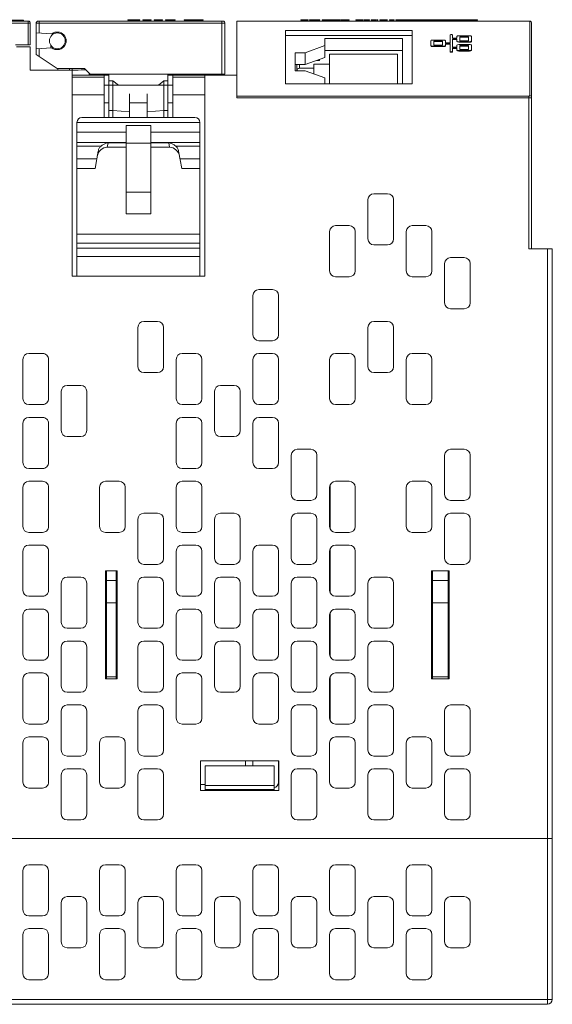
# Model space of a CAD drawing. Extents: x 0 to 866, y -1 to 607.
# Tile 34 of 39: x 377 to 431, y 417 to 517. Entities that reach past the tile are written whole.
import ezdxf

# ---------------------------------------------------------------- set-up
doc = ezdxf.new("R2010")
doc.units = 0
doc.header["$LTSCALE"] = 23.1
doc.header["$MEASUREMENT"] = 0
doc.layers.get('0').update_dxf_attribs({"linetype": 'CONTINUOUS'})

msp = doc.modelspace()

# ---------------------------------------------------------------- linework, layer by layer
at = {"lineweight": 5}
for p, q in [((378.052, 516.972), (348.452, 516.972)), ((377.552, 517.072), (348.952, 517.072)), ((377.552, 517.072), (377.552, 516.972)), ((378.052, 516.972), (378.052, 514.572)), ((379.052, 516.972), (397.852, 516.972)), ((379.152, 515.763), (379.152, 516.972)), ((388.186, 517.122), (389.392, 517.122)), ((388.186, 517.072), (389.392, 517.072)), ((388.187, 517.122), (388.187, 517.072)), ((389.392, 517.072), (389.392, 517.122)), ((389.706, 517.072), (389.706, 517.122)), ((389.706, 517.122), (390.563, 517.122)), ((389.706, 517.072), (390.563, 517.072)), ((389.888, 517.072), (389.888, 517.122)), ((390.041, 517.072), (390.041, 517.122)), ((390.563, 517.072), (390.563, 517.122)), ((390.855, 517.072), (390.855, 517.122)), ((390.855, 517.122), (391.707, 517.122)), ((390.855, 517.072), (391.707, 517.072)), ((391.707, 517.072), (391.707, 517.122)), ((392.022, 517.072), (392.022, 517.122)), ((392.022, 517.122), (392.993, 517.122)), ((392.022, 517.072), (392.993, 517.072)), ((392.19, 517.072), (392.19, 517.122)), ((392.791, 517.072), (392.791, 517.122)), ((392.993, 517.072), (392.993, 517.122)), ((393.891, 517.122), (393.891, 517.072)), ((393.891, 517.122), (395.826, 517.122)), ((393.891, 517.072), (395.826, 517.072)), ((393.977, 517.072), (393.977, 517.122)), ((395.739, 517.072), (395.739, 517.122)), ((395.826, 517.072), (395.826, 517.122)), ((397.752, 516.972), (397.752, 511.572)), ((399.252, 509.162), (399.252, 516.973)), ((399.252, 516.973), (429.052, 516.973)), ((405.775, 517.072), (405.775, 517.122)), ((405.775, 517.122), (406.523, 517.122)), ((405.775, 517.072), (406.523, 517.072)), ((405.933, 517.072), (405.933, 517.122)), ((406.067, 517.072), (406.067, 517.122)), ((406.523, 517.072), (406.523, 517.122)), ((406.658, 517.122), (406.658, 517.072)), ((406.658, 517.122), (407.711, 517.122)), ((406.658, 517.072), (407.711, 517.072)), ((407.711, 517.072), (407.711, 517.122)), ((407.934, 517.072), (407.934, 517.122)), ((407.934, 517.122), (409.791, 517.122)), ((407.934, 517.072), (409.791, 517.072)), ((408.093, 517.072), (408.093, 517.122)), ((408.273, 517.072), (408.273, 517.122)), ((408.649, 517.072), (408.649, 517.122)), ((408.854, 517.072), (408.854, 517.122)), ((409.233, 517.072), (409.233, 517.122)), ((409.392, 517.072), (409.392, 517.122)), ((409.791, 517.072), (409.791, 517.122)), ((409.873, 517.072), (409.873, 517.122)), ((409.873, 517.122), (410.691, 517.122)), ((409.873, 517.072), (410.691, 517.072)), ((409.917, 517.072), (409.917, 517.122)), ((410.639, 517.072), (410.639, 517.122)), ((410.691, 517.072), (410.691, 517.122)), ((411.363, 517.072), (411.363, 517.122)), ((411.363, 517.122), (412.107, 517.122)), ((411.363, 517.072), (412.107, 517.072)), ((412.107, 517.072), (412.107, 517.122)), ((412.227, 517.072), (412.227, 517.122)), ((412.227, 517.122), (412.754, 517.122)), ((412.227, 517.072), (412.754, 517.072)), ((412.328, 517.072), (412.328, 517.122)), ((412.588, 517.072), (412.588, 517.122)), ((412.754, 517.072), (412.754, 517.122)), ((412.916, 517.072), (412.916, 517.122)), ((412.916, 517.122), (413.396, 517.122)), ((412.916, 517.072), (413.396, 517.072)), ((413.066, 517.072), (413.066, 517.122)), ((413.467, 517.072), (413.467, 517.122)), ((413.467, 517.122), (413.617, 517.122)), ((413.467, 517.072), (413.617, 517.072)), ((413.617, 517.072), (413.617, 517.122)), ((413.816, 517.122), (413.816, 517.072)), ((413.816, 517.122), (414.571, 517.122)), ((413.816, 517.072), (414.571, 517.072)), ((414.265, 517.072), (414.265, 517.122)), ((414.571, 517.072), (414.571, 517.122)), ((414.587, 517.072), (414.587, 517.122)), ((414.789, 517.072), (414.789, 517.122)), ((414.789, 517.122), (415.262, 517.122)), ((414.789, 517.072), (415.262, 517.072)), ((414.94, 517.072), (414.94, 517.122)), ((415.262, 517.072), (415.262, 517.122)), ((415.442, 517.072), (415.442, 517.122)), ((415.442, 517.122), (416.804, 517.122)), ((415.442, 517.072), (416.804, 517.072)), ((415.589, 517.072), (415.589, 517.122)), ((415.833, 517.122), (415.833, 517.072)), ((416.366, 517.072), (416.366, 517.122)), ((416.735, 517.072), (416.735, 517.122)), ((416.805, 517.122), (423.726, 517.122)), ((416.805, 517.072), (416.805, 517.122)), ((416.805, 517.072), (423.726, 517.072)), ((416.966, 517.072), (416.966, 517.122)), ((417.073, 517.072), (417.073, 517.122)), ((417.528, 517.072), (417.528, 517.122)), ((417.635, 517.072), (417.635, 517.122)), ((417.802, 517.072), (417.802, 517.122)), ((418.151, 517.072), (418.151, 517.122)), ((418.31, 517.072), (418.31, 517.122)), ((418.709, 517.072), (418.709, 517.122)), ((418.745, 517.072), (418.745, 517.122)), ((418.835, 517.072), (418.835, 517.122)), ((419.567, 517.072), (419.567, 517.122)), ((420.238, 517.072), (420.238, 517.122)), ((421.316, 517.072), (421.316, 517.122)), ((421.722, 517.072), (421.722, 517.122)), ((421.896, 517.072), (421.896, 517.122)), ((422.282, 517.072), (422.282, 517.122)), ((422.918, 517.072), (422.918, 517.122)), ((423.058, 517.072), (423.058, 517.122)), ((423.435, 517.072), (423.435, 517.122)), ((423.621, 517.072), (423.621, 517.122)), ((423.639, 517.072), (423.639, 517.122)), ((423.726, 517.072), (423.726, 517.122)), ((429.052, 516.973), (429.052, 509.388)), ((348.252, 516.772), (378.252, 516.772)), ((378.252, 514.572), (378.252, 516.772)), ((378.852, 516.772), (378.852, 513.572)), ((378.852, 516.772), (398.052, 516.772)), ((378.852, 515.781), (380.453, 515.685)), ((398.052, 511.572), (398.052, 516.772)), ((404.202, 516.039), (404.202, 510.582)), ((417.102, 516.039), (404.202, 516.039)), ((417.102, 510.582), (417.102, 516.039)), ((429.252, 493.822), (429.252, 516.773)), ((381.75, 515.472), (381.612, 515.472)), ((381.776, 515.173), (381.872, 515.173)), ((417.102, 515.502), (404.202, 515.502)), ((408.202, 513.284), (408.202, 515.208)), ((408.202, 515.208), (416.102, 515.208)), ((416.102, 515.208), (416.102, 510.582)), ((418.986, 514.45), (418.986, 514.977)), ((420.277, 515.045), (419.186, 515.045)), ((419.286, 514.943), (420.177, 514.943)), ((419.286, 514.531), (419.286, 514.943)), ((419.286, 514.896), (420.177, 514.896)), ((420.177, 514.943), (420.177, 514.531)), ((420.477, 514.778), (420.477, 514.977)), ((420.947, 514.778), (420.477, 514.778)), ((420.947, 515.574), (420.947, 514.778)), ((421.087, 515.609), (421.047, 515.609)), ((421.186, 514.326), (421.187, 515.147)), ((421.187, 515.229), (421.187, 515.574)), ((421.639, 515.229), (421.187, 515.229)), ((421.187, 515.147), (421.639, 515.147)), ((421.187, 515.101), (421.639, 515.101)), ((421.639, 515.428), (421.639, 515.229)), ((421.639, 514.902), (421.639, 515.147)), ((422.93, 515.496), (421.839, 515.496)), ((421.839, 514.88), (422.93, 514.88)), ((421.839, 514.833), (421.839, 514.88)), ((421.839, 514.833), (422.93, 514.833)), ((421.939, 515.394), (422.83, 515.394)), ((421.939, 514.982), (421.939, 515.394)), ((421.939, 515.347), (422.83, 515.347)), ((422.83, 514.982), (421.939, 514.982)), ((422.83, 515.394), (422.83, 514.982)), ((422.93, 514.833), (422.93, 514.88)), ((423.13, 514.901), (423.13, 515.428)), ((378.252, 514.572), (376.752, 514.572)), ((378.252, 514.372), (376.852, 514.372)), ((378.252, 511.972), (378.252, 514.372)), ((380.452, 514.259), (378.852, 514.162)), ((379.152, 513.376), (379.152, 514.18)), ((380.352, 514.532), (380.352, 514.259)), ((381.055, 514.078), (381.055, 514.174)), ((381.389, 514.272), (381.558, 514.272)), ((406.202, 513.761), (408.202, 514.494)), ((408.202, 513.998), (416.102, 513.998)), ((419.186, 514.429), (420.277, 514.429)), ((419.186, 514.382), (419.186, 514.429)), ((419.186, 514.382), (420.277, 514.382)), ((420.177, 514.531), (419.286, 514.531)), ((420.277, 514.382), (420.277, 514.429)), ((420.477, 514.696), (420.947, 514.696)), ((420.477, 514.45), (420.477, 514.696)), ((420.477, 514.649), (420.947, 514.649)), ((420.946, 513.852), (420.947, 514.696)), ((421.046, 513.865), (421.086, 513.865)), ((421.046, 513.818), (421.046, 513.865)), ((421.046, 513.818), (421.086, 513.818)), ((421.086, 513.818), (421.086, 513.865)), ((421.639, 514.326), (421.186, 514.326)), ((421.186, 514.244), (421.639, 514.244)), ((421.186, 513.852), (421.186, 514.244)), ((421.186, 514.198), (421.639, 514.198)), ((421.639, 514.525), (421.639, 514.326)), ((421.639, 513.999), (421.639, 514.244)), ((422.93, 514.593), (421.839, 514.593)), ((421.839, 513.977), (422.93, 513.977)), ((421.839, 513.931), (421.839, 513.977)), ((421.839, 513.931), (422.93, 513.931)), ((421.939, 514.491), (422.83, 514.491)), ((421.939, 514.079), (421.939, 514.491)), ((421.939, 514.445), (422.83, 514.445)), ((422.83, 514.079), (421.939, 514.079)), ((422.83, 514.491), (422.83, 514.079)), ((422.93, 513.931), (422.93, 513.977)), ((423.13, 513.999), (423.13, 514.525)), ((378.852, 513.572), (381.002, 512.172)), ((405.202, 511.93), (405.202, 513.761)), ((405.202, 513.761), (406.202, 513.761)), ((406.202, 512.552), (406.202, 513.761)), ((408.202, 513.284), (406.202, 512.552)), ((407.353, 512.973), (407.682, 512.973)), ((407.682, 512.973), (407.682, 513.094)), ((408.702, 510.582), (408.702, 513.629)), ((408.702, 513.629), (415.602, 513.629)), ((415.602, 513.629), (415.602, 510.582)), ((382.502, 511.972), (378.252, 511.972)), ((383.752, 512.172), (381.002, 512.172)), ((381.055, 511.972), (381.055, 512.172)), ((382.252, 512.172), (382.252, 511.972)), ((382.502, 512.172), (382.502, 491.022)), ((383.752, 512.172), (384.352, 511.572)), ((383.752, 512.007), (383.916, 512.008)), ((383.752, 512.007), (383.916, 512.007)), ((405.202, 512.552), (406.202, 512.552)), ((406.202, 511.93), (405.202, 511.93)), ((405.352, 511.93), (405.352, 512.552)), ((405.652, 512.552), (405.652, 512.182)), ((405.652, 512.182), (407.102, 512.182)), ((408.202, 511.198), (406.202, 511.93)), ((407.102, 512.585), (407.102, 511.6)), ((408.702, 512.585), (407.102, 512.585)), ((386.252, 511.477), (382.502, 511.477)), ((382.502, 511.269), (385.752, 511.269)), ((384.252, 511.672), (384.252, 511.477)), ((398.052, 511.572), (384.352, 511.572)), ((385.752, 511.477), (385.752, 507.172)), ((386.252, 511.572), (386.252, 507.172)), ((386.652, 510.909), (386.252, 510.909)), ((386.652, 510.909), (386.652, 507.172)), ((387.216, 510.472), (386.652, 510.909)), ((391.852, 510.909), (391.288, 510.472)), ((391.852, 507.172), (391.852, 510.909)), ((392.252, 510.909), (391.852, 510.909)), ((392.252, 507.172), (392.252, 511.572)), ((392.252, 511.477), (399.252, 511.477)), ((392.752, 507.172), (392.752, 511.477)), ((396.002, 511.269), (392.752, 511.269)), ((394.452, 511.572), (394.452, 511.477)), ((396.002, 491.022), (396.002, 511.477)), ((396.452, 511.477), (396.452, 511.572)), ((408.202, 510.582), (408.202, 511.198)), ((392.752, 510.472), (385.752, 510.472)), ((404.202, 510.582), (417.102, 510.582)), ((382.502, 509.479), (385.752, 509.479)), ((388.352, 507.172), (388.352, 509.591)), ((390.152, 507.172), (390.152, 509.591)), ((392.752, 509.479), (396.002, 509.479)), ((428.952, 509.348), (399.252, 509.348)), ((399.252, 509.162), (428.952, 509.162)), ((428.952, 509.348), (428.952, 493.822)), ((386.252, 508.672), (385.752, 508.672)), ((386.652, 507.892), (386.252, 507.892)), ((386.652, 507.892), (388.352, 507.734)), ((390.152, 508.672), (388.352, 508.672)), ((391.852, 507.892), (390.152, 507.734)), ((392.252, 507.892), (391.852, 507.892)), ((392.752, 508.672), (392.252, 508.672)), ((383.502, 507.172), (395.002, 507.172)), ((383.002, 506.672), (383.002, 491.022)), ((395.502, 506.672), (383.002, 506.672)), ((388.002, 506.372), (388.002, 497.372)), ((390.502, 506.372), (388.002, 506.372)), ((390.502, 497.372), (390.502, 506.372)), ((395.502, 502.994), (395.502, 506.672)), ((388.002, 505.672), (383.002, 505.672)), ((395.502, 505.672), (390.502, 505.672)), ((383.002, 504.618), (388.002, 504.618)), ((385.454, 504.258), (383.002, 504.258)), ((386.082, 504.147), (386.162, 504.603)), ((388.002, 504.147), (386.082, 504.147)), ((388.002, 504.603), (386.162, 504.603)), ((390.502, 504.572), (388.002, 504.572)), ((390.502, 504.618), (395.502, 504.618)), ((392.341, 504.603), (390.502, 504.603)), ((392.422, 504.147), (390.502, 504.147)), ((392.341, 504.603), (392.422, 504.147)), ((395.502, 504.258), (393.049, 504.258)), ((385.023, 502.958), (383.002, 502.958)), ((385.162, 503.75), (384.852, 501.988)), ((393.652, 501.988), (393.341, 503.75)), ((395.502, 502.958), (393.481, 502.958)), ((395.502, 491.022), (395.502, 502.958)), ((384.852, 501.988), (383.002, 501.988)), ((395.502, 501.988), (393.652, 501.988)), ((388.002, 499.572), (390.502, 499.572)), ((412.602, 498.822), (412.602, 494.822)), ((414.602, 499.422), (413.202, 499.422)), ((415.202, 494.822), (415.202, 498.822)), ((390.502, 497.372), (388.002, 497.372)), ((410.702, 496.172), (409.302, 496.172)), ((418.502, 496.172), (417.102, 496.172)), ((383.002, 495.295), (395.502, 495.295)), ((408.702, 495.572), (408.702, 491.572)), ((411.302, 491.572), (411.302, 495.572)), ((416.502, 495.572), (416.502, 491.572)), ((419.102, 491.572), (419.102, 495.572)), ((395.502, 494.39), (383.002, 494.39)), ((383.002, 493.872), (395.502, 493.872)), ((413.202, 494.222), (414.602, 494.222)), ((428.952, 493.822), (431.352, 493.822)), ((430.852, 493.822), (430.852, 416.972)), ((431.352, 417.472), (431.352, 493.822)), ((395.502, 493.047), (383.002, 493.047)), ((422.402, 492.922), (421.002, 492.922)), ((420.402, 492.322), (420.402, 488.322)), ((423.002, 488.322), (423.002, 492.322)), ((382.502, 491.022), (396.002, 491.022)), ((409.302, 490.972), (410.702, 490.972)), ((417.102, 490.972), (418.502, 490.972)), ((400.902, 489.072), (400.902, 485.072)), ((402.902, 489.672), (401.502, 489.672)), ((403.502, 485.072), (403.502, 489.072)), ((421.002, 487.722), (422.402, 487.722)), ((389.202, 485.822), (389.202, 481.822)), ((391.202, 486.422), (389.802, 486.422)), ((391.802, 481.822), (391.802, 485.822)), ((412.602, 485.822), (412.602, 481.822)), ((414.602, 486.422), (413.202, 486.422)), ((415.202, 481.822), (415.202, 485.822)), ((401.502, 484.472), (402.902, 484.472)), ((378.102, 483.172), (379.502, 483.172)), ((395.102, 483.172), (393.702, 483.172)), ((402.902, 483.172), (401.502, 483.172)), ((410.702, 483.172), (409.302, 483.172)), ((418.502, 483.172), (417.102, 483.172)), ((377.502, 478.572), (377.502, 482.572)), ((380.102, 482.572), (380.102, 478.572)), ((393.102, 482.572), (393.102, 478.572)), ((395.702, 478.572), (395.702, 482.572)), ((400.902, 482.572), (400.902, 478.572)), ((403.502, 478.572), (403.502, 482.572)), ((408.702, 482.572), (408.702, 478.572)), ((411.302, 478.572), (411.302, 482.572)), ((416.502, 482.572), (416.502, 478.572)), ((419.102, 478.572), (419.102, 482.572)), ((389.802, 481.222), (391.202, 481.222)), ((413.202, 481.222), (414.602, 481.222)), ((382.002, 479.922), (383.402, 479.922)), ((399.002, 479.922), (397.602, 479.922)), ((381.402, 475.322), (381.402, 479.322)), ((384.002, 475.322), (384.002, 479.322)), ((397.002, 479.322), (397.002, 475.322)), ((399.602, 475.322), (399.602, 479.322)), ((379.502, 477.972), (378.102, 477.972)), ((393.702, 477.972), (395.102, 477.972)), ((401.502, 477.972), (402.902, 477.972)), ((409.302, 477.972), (410.702, 477.972)), ((417.102, 477.972), (418.502, 477.972)), ((377.502, 472.072), (377.502, 476.072)), ((378.102, 476.672), (379.502, 476.672)), ((380.102, 476.072), (380.102, 472.072)), ((393.102, 476.072), (393.102, 472.072)), ((395.102, 476.672), (393.702, 476.672)), ((395.702, 472.072), (395.702, 476.072)), ((400.902, 476.072), (400.902, 472.072)), ((402.902, 476.672), (401.502, 476.672)), ((403.502, 472.072), (403.502, 476.072)), ((383.402, 474.722), (382.002, 474.722)), ((397.602, 474.722), (399.002, 474.722)), ((404.802, 472.822), (404.802, 468.822)), ((406.802, 473.422), (405.402, 473.422)), ((407.402, 468.822), (407.402, 472.822)), ((420.402, 472.822), (420.402, 468.822)), ((422.402, 473.422), (421.002, 473.422)), ((423.002, 468.822), (423.002, 472.822)), ((379.502, 471.472), (378.102, 471.472)), ((393.702, 471.472), (395.102, 471.472)), ((401.502, 471.472), (402.902, 471.472)), ((378.102, 470.172), (379.502, 470.172)), ((387.302, 470.172), (385.902, 470.172)), ((395.102, 470.172), (393.702, 470.172)), ((408.752, 465.335), (408.752, 469.809)), ((410.702, 470.172), (409.302, 470.172)), ((418.502, 470.172), (417.102, 470.172)), ((377.502, 465.572), (377.502, 469.572)), ((380.102, 469.572), (380.102, 465.572)), ((385.302, 469.572), (385.302, 465.572)), ((387.902, 465.572), (387.902, 469.572)), ((393.102, 469.572), (393.102, 465.572)), ((395.702, 465.572), (395.702, 469.572)), ((408.702, 469.572), (408.702, 465.572)), ((411.302, 465.572), (411.302, 469.572)), ((416.502, 469.572), (416.502, 465.572)), ((419.102, 465.572), (419.102, 469.572)), ((405.402, 468.222), (406.802, 468.222)), ((421.002, 468.222), (422.402, 468.222)), ((391.202, 466.922), (389.802, 466.922)), ((399.002, 466.922), (397.602, 466.922)), ((406.802, 466.922), (405.402, 466.922)), ((422.402, 466.922), (421.002, 466.922)), ((389.202, 466.322), (389.202, 462.322)), ((391.802, 462.322), (391.802, 466.322)), ((397.002, 466.322), (397.002, 462.322)), ((399.602, 462.322), (399.602, 466.322)), ((404.802, 466.322), (404.802, 462.322)), ((407.402, 462.322), (407.402, 466.322)), ((420.402, 466.322), (420.402, 462.322)), ((423.002, 462.322), (423.002, 466.322)), ((379.502, 464.972), (378.102, 464.972)), ((385.902, 464.972), (387.302, 464.972)), ((393.702, 464.972), (395.102, 464.972)), ((409.302, 464.972), (410.702, 464.972)), ((417.102, 464.972), (418.502, 464.972)), ((377.502, 459.072), (377.502, 463.072)), ((378.102, 463.672), (379.502, 463.672)), ((380.102, 463.072), (380.102, 459.072)), ((393.102, 463.072), (393.102, 459.072)), ((395.102, 463.672), (393.702, 463.672)), ((395.702, 459.072), (395.702, 463.072)), ((400.902, 463.072), (400.902, 459.072)), ((402.902, 463.672), (401.502, 463.672)), ((403.502, 459.072), (403.502, 463.072)), ((408.702, 463.072), (408.702, 459.072)), ((408.752, 458.835), (408.752, 463.309)), ((410.702, 463.672), (409.302, 463.672)), ((411.302, 459.072), (411.302, 463.072)), ((389.802, 461.722), (391.202, 461.722)), ((397.602, 461.722), (399.002, 461.722)), ((405.402, 461.722), (406.802, 461.722)), ((421.002, 461.722), (422.402, 461.722)), ((387.102, 461.072), (385.902, 461.072)), ((385.902, 461.072), (385.902, 450.072)), ((386.002, 450.072), (386.002, 461.072)), ((387.002, 450.072), (387.002, 461.072)), ((387.102, 450.072), (387.102, 461.072)), ((420.852, 461.072), (419.052, 461.072)), ((419.052, 461.072), (419.052, 450.072)), ((419.152, 461.072), (419.152, 457.82)), ((420.752, 457.82), (420.752, 461.072)), ((420.852, 450.072), (420.852, 461.072)), ((381.402, 455.822), (381.402, 459.822)), ((382.002, 460.422), (383.402, 460.422)), ((384.002, 455.822), (384.002, 459.822)), ((386.002, 460.072), (387.002, 460.072)), ((389.202, 459.822), (389.202, 455.822)), ((391.202, 460.422), (389.802, 460.422)), ((391.802, 455.822), (391.802, 459.822)), ((397.002, 459.822), (397.002, 455.822)), ((399.002, 460.422), (397.602, 460.422)), ((399.602, 455.822), (399.602, 459.822)), ((404.802, 459.822), (404.802, 455.822)), ((406.802, 460.422), (405.402, 460.422)), ((407.402, 455.822), (407.402, 459.822)), ((412.602, 459.822), (412.602, 455.822)), ((414.602, 460.422), (413.202, 460.422)), ((415.202, 455.822), (415.202, 459.822)), ((419.152, 460.072), (420.752, 460.072)), ((379.502, 458.472), (378.102, 458.472)), ((386.002, 457.82), (387.002, 457.82)), ((393.702, 458.472), (395.102, 458.472)), ((401.502, 458.472), (402.902, 458.472)), ((409.302, 458.472), (410.702, 458.472)), ((419.152, 457.82), (420.752, 457.82)), ((419.152, 457.82), (419.152, 450.072)), ((419.152, 450.072), (419.152, 457.82)), ((420.752, 450.072), (420.752, 457.82)), ((378.102, 457.172), (379.502, 457.172)), ((395.102, 457.172), (393.702, 457.172)), ((402.902, 457.172), (401.502, 457.172)), ((408.752, 452.332), (408.752, 456.809)), ((410.702, 457.172), (409.302, 457.172)), ((377.502, 452.572), (377.502, 456.572)), ((380.102, 456.572), (380.102, 452.572)), ((386.002, 456.472), (385.902, 456.472)), ((387.102, 456.472), (387.002, 456.472)), ((393.102, 456.572), (393.102, 452.572)), ((395.702, 452.572), (395.702, 456.572)), ((400.902, 456.572), (400.902, 452.572)), ((403.502, 452.572), (403.502, 456.572)), ((408.702, 456.572), (408.702, 452.572)), ((411.302, 452.572), (411.302, 456.572)), ((383.402, 455.222), (382.002, 455.222)), ((389.802, 455.222), (391.202, 455.222)), ((397.602, 455.222), (399.002, 455.222)), ((405.402, 455.222), (406.802, 455.222)), ((408.702, 455.172), (408.752, 455.172)), ((413.202, 455.222), (414.602, 455.222)), ((382.002, 453.922), (383.402, 453.922)), ((391.202, 453.922), (389.802, 453.922)), ((399.002, 453.922), (397.602, 453.922)), ((406.802, 453.922), (405.402, 453.922)), ((414.602, 453.922), (413.202, 453.922)), ((381.402, 449.322), (381.402, 453.322)), ((384.002, 449.322), (384.002, 453.322)), ((385.902, 453.672), (386.002, 453.672)), ((389.202, 453.322), (389.202, 449.322)), ((391.802, 449.322), (391.802, 453.322)), ((397.002, 453.322), (397.002, 449.322)), ((399.602, 449.322), (399.602, 453.322)), ((404.802, 453.322), (404.802, 449.322)), ((407.402, 449.322), (407.402, 453.322)), ((412.602, 453.322), (412.602, 449.322)), ((415.202, 449.322), (415.202, 453.322)), ((379.502, 451.972), (378.102, 451.972)), ((393.702, 451.972), (395.102, 451.972)), ((401.502, 451.972), (402.902, 451.972)), ((409.302, 451.972), (410.702, 451.972)), ((377.502, 446.072), (377.502, 450.072)), ((378.102, 450.672), (379.502, 450.672)), ((380.102, 450.072), (380.102, 446.072)), ((385.902, 450.072), (387.102, 450.072)), ((386.002, 450.272), (387.002, 450.272)), ((393.102, 450.072), (393.102, 446.072)), ((395.102, 450.672), (393.702, 450.672)), ((395.702, 446.072), (395.702, 450.072)), ((400.902, 450.072), (400.902, 446.072)), ((402.902, 450.672), (401.502, 450.672)), ((403.502, 446.072), (403.502, 450.072)), ((408.702, 450.072), (408.702, 446.072)), ((408.752, 450.312), (408.752, 445.832)), ((410.702, 450.672), (409.302, 450.672)), ((411.302, 446.072), (411.302, 450.072)), ((419.052, 450.072), (420.852, 450.072)), ((419.152, 450.272), (420.752, 450.272)), ((383.402, 448.722), (382.002, 448.722)), ((389.802, 448.722), (391.202, 448.722)), ((397.602, 448.722), (399.002, 448.722)), ((405.402, 448.722), (406.802, 448.722)), ((413.202, 448.722), (414.602, 448.722)), ((381.402, 442.822), (381.402, 446.822)), ((382.002, 447.422), (383.402, 447.422)), ((384.002, 442.822), (384.002, 446.822)), ((389.202, 446.822), (389.202, 442.822)), ((391.202, 447.422), (389.802, 447.422)), ((391.802, 442.822), (391.802, 446.822)), ((404.802, 446.822), (404.802, 442.822)), ((406.802, 447.422), (405.402, 447.422)), ((407.402, 442.822), (407.402, 446.822)), ((412.602, 446.822), (412.602, 442.822)), ((414.602, 447.422), (413.202, 447.422)), ((415.202, 442.822), (415.202, 446.822)), ((420.402, 446.822), (420.402, 442.822)), ((422.402, 447.422), (421.002, 447.422)), ((423.002, 442.822), (423.002, 446.822)), ((379.502, 445.472), (378.102, 445.472)), ((393.702, 445.472), (395.102, 445.472)), ((401.502, 445.472), (402.902, 445.472)), ((409.302, 445.472), (410.702, 445.472)), ((378.102, 444.172), (379.502, 444.172)), ((387.302, 444.172), (385.902, 444.172)), ((410.702, 444.172), (409.302, 444.172)), ((418.502, 444.172), (417.102, 444.172)), ((377.502, 439.572), (377.502, 443.572)), ((380.102, 443.572), (380.102, 439.572)), ((385.302, 443.572), (385.302, 439.572)), ((387.902, 439.572), (387.902, 443.572)), ((408.702, 443.572), (408.702, 439.572)), ((411.302, 439.572), (411.302, 443.572)), ((416.502, 443.572), (416.502, 439.572)), ((419.102, 439.572), (419.102, 443.572)), ((383.402, 442.222), (382.002, 442.222)), ((389.802, 442.222), (391.202, 442.222)), ((403.552, 441.722), (395.552, 441.722)), ((395.552, 441.722), (395.552, 438.722)), ((400.152, 441.222), (400.152, 441.722)), ((400.902, 441.222), (400.902, 441.722)), ((403.502, 441.722), (403.502, 439.572)), ((403.552, 438.722), (403.552, 441.722)), ((405.402, 442.222), (406.802, 442.222)), ((413.202, 442.222), (414.602, 442.222)), ((421.002, 442.222), (422.402, 442.222)), ((382.002, 440.922), (383.402, 440.922)), ((391.202, 440.922), (389.802, 440.922)), ((396.052, 441.222), (403.052, 441.222)), ((396.052, 438.722), (396.052, 441.222)), ((403.052, 441.222), (403.052, 438.722)), ((406.802, 440.922), (405.402, 440.922)), ((414.602, 440.922), (413.202, 440.922)), ((422.402, 440.922), (421.002, 440.922)), ((381.402, 436.322), (381.402, 440.322)), ((384.002, 436.322), (384.002, 440.322)), ((389.202, 440.322), (389.202, 436.322)), ((391.802, 436.322), (391.802, 440.322)), ((404.802, 440.322), (404.802, 436.322)), ((407.402, 436.322), (407.402, 440.322)), ((412.602, 440.322), (412.602, 436.322)), ((415.202, 436.322), (415.202, 440.322)), ((420.402, 440.322), (420.402, 436.322)), ((423.002, 436.322), (423.002, 440.322)), ((379.502, 438.972), (378.102, 438.972)), ((385.902, 438.972), (387.302, 438.972)), ((395.552, 439.316), (396.052, 439.316)), ((395.552, 438.722), (403.552, 438.722)), ((403.052, 439.222), (396.052, 439.222)), ((403.052, 438.822), (396.052, 438.822)), ((409.302, 438.972), (410.702, 438.972)), ((417.102, 438.972), (418.502, 438.972)), ((383.402, 435.722), (382.002, 435.722)), ((389.802, 435.722), (391.202, 435.722)), ((405.402, 435.722), (406.802, 435.722)), ((413.202, 435.722), (414.602, 435.722)), ((421.002, 435.722), (422.402, 435.722)), ((431.352, 433.822), (295.052, 433.822)), ((379.502, 431.172), (378.102, 431.172)), ((387.302, 431.172), (385.902, 431.172)), ((395.102, 431.172), (393.702, 431.172)), ((401.502, 431.172), (402.902, 431.172)), ((409.302, 431.172), (410.702, 431.172)), ((418.502, 431.172), (417.102, 431.172)), ((377.502, 430.572), (377.502, 426.572)), ((380.102, 426.572), (380.102, 430.572)), ((385.302, 430.572), (385.302, 426.572)), ((387.902, 426.572), (387.902, 430.572)), ((393.102, 430.572), (393.102, 426.572)), ((395.702, 426.572), (395.702, 430.572)), ((400.902, 426.572), (400.902, 430.572)), ((403.502, 430.572), (403.502, 426.572)), ((408.702, 426.572), (408.702, 430.572)), ((411.302, 430.572), (411.302, 426.572)), ((416.502, 430.572), (416.502, 426.572)), ((419.102, 426.572), (419.102, 430.572)), ((383.402, 427.922), (382.002, 427.922)), ((391.202, 427.922), (389.802, 427.922)), ((397.602, 427.922), (399.002, 427.922)), ((406.802, 427.922), (405.402, 427.922)), ((414.602, 427.922), (413.202, 427.922)), ((422.402, 427.922), (421.002, 427.922)), ((381.402, 427.322), (381.402, 423.322)), ((384.002, 423.322), (384.002, 427.322)), ((389.202, 427.322), (389.202, 423.322)), ((391.802, 423.322), (391.802, 427.322)), ((397.002, 423.322), (397.002, 427.322)), ((399.602, 427.322), (399.602, 423.322)), ((404.802, 427.322), (404.802, 423.322)), ((407.402, 423.322), (407.402, 427.322)), ((412.602, 427.322), (412.602, 423.322)), ((415.202, 423.322), (415.202, 427.322)), ((420.402, 427.322), (420.402, 423.322)), ((423.002, 423.322), (423.002, 427.322)), ((378.102, 425.972), (379.502, 425.972)), ((385.902, 425.972), (387.302, 425.972)), ((393.702, 425.972), (395.102, 425.972)), ((402.902, 425.972), (401.502, 425.972)), ((410.702, 425.972), (409.302, 425.972)), ((417.102, 425.972), (418.502, 425.972)), ((379.502, 424.672), (378.102, 424.672)), ((387.302, 424.672), (385.902, 424.672)), ((395.102, 424.672), (393.702, 424.672)), ((401.502, 424.672), (402.902, 424.672)), ((410.702, 424.672), (409.302, 424.672)), ((418.502, 424.672), (417.102, 424.672)), ((377.502, 424.072), (377.502, 420.072)), ((380.102, 420.072), (380.102, 424.072)), ((385.302, 424.072), (385.302, 420.072)), ((387.902, 420.072), (387.902, 424.072)), ((393.102, 424.072), (393.102, 420.072)), ((395.702, 420.072), (395.702, 424.072)), ((400.902, 420.072), (400.902, 424.072)), ((403.502, 424.072), (403.502, 420.072)), ((408.702, 424.072), (408.702, 420.072)), ((411.302, 420.072), (411.302, 424.072)), ((416.502, 424.072), (416.502, 420.072)), ((419.102, 420.072), (419.102, 424.072)), ((382.002, 422.722), (383.402, 422.722)), ((389.802, 422.722), (391.202, 422.722)), ((399.002, 422.722), (397.602, 422.722)), ((405.402, 422.722), (406.802, 422.722)), ((413.202, 422.722), (414.602, 422.722)), ((421.002, 422.722), (422.402, 422.722)), ((378.102, 419.472), (379.502, 419.472)), ((385.902, 419.472), (387.302, 419.472)), ((393.702, 419.472), (395.102, 419.472)), ((402.902, 419.472), (401.502, 419.472)), ((409.302, 419.472), (410.702, 419.472)), ((417.102, 419.472), (418.502, 419.472)), ((431.352, 417.472), (295.052, 417.472)), ((295.552, 416.972), (430.852, 416.972))]:
    msp.add_line(p, q, dxfattribs=at)
msp.add_circle((381.002, 514.972), 0.8, dxfattribs=at)
for centre, radius, start, end in [((378.052, 516.772), 0.2, 0.00001, 89.99998), ((379.052, 516.772), 0.2, 90, 180), ((397.852, 516.772), 0.2, 0, 90), ((429.052, 516.773), 0.2, 0, 90), ((381.002, 514.972), 0.9, 232.3696, 127.56834), ((383.502, 506.672), 0.5, 90, 180), ((395.002, 506.672), 0.5, 0, 90), ((413.202, 498.822), 0.6, 90, 180), ((414.602, 498.822), 0.6, 0, 90), ((409.302, 495.572), 0.6, 90, 180), ((410.702, 495.572), 0.6, 0, 90), ((417.102, 495.572), 0.6, 90, 180), ((418.502, 495.572), 0.6, 0, 90), ((413.202, 494.822), 0.6, 180, 270), ((414.602, 494.822), 0.6, 270, 0), ((421.002, 492.322), 0.6, 90, 180), ((422.402, 492.322), 0.6, 0, 90), ((409.302, 491.572), 0.6, 180, 270), ((410.702, 491.572), 0.6, 270, 0), ((417.102, 491.572), 0.6, 180, 270), ((418.502, 491.572), 0.6, 270, 0), ((401.502, 489.072), 0.6, 90, 180), ((402.902, 489.072), 0.6, 0, 90), ((421.002, 488.322), 0.6, 180, 270), ((422.402, 488.322), 0.6, 270, 0), ((389.802, 485.822), 0.6, 90, 180), ((391.202, 485.822), 0.6, 0, 90), ((413.202, 485.822), 0.6, 90, 180), ((414.602, 485.822), 0.6, 0, 90), ((401.502, 485.072), 0.6, 180, 270), ((402.902, 485.072), 0.6, 270, 0), ((378.102, 482.572), 0.6, 90, 180), ((379.502, 482.572), 0.6, 359.99999, 90), ((393.702, 482.572), 0.6, 90, 180), ((395.102, 482.572), 0.6, 0, 90), ((401.502, 482.572), 0.6, 90, 180), ((402.902, 482.572), 0.6, 0, 90), ((409.302, 482.572), 0.6, 90, 180), ((410.702, 482.572), 0.6, 0, 90), ((417.102, 482.572), 0.6, 90, 180), ((418.502, 482.572), 0.6, 0, 90), ((389.802, 481.822), 0.6, 180, 270), ((391.202, 481.822), 0.6, 270, 0), ((413.202, 481.822), 0.6, 180, 270), ((414.602, 481.822), 0.6, 270, 0), ((382.002, 479.322), 0.6, 90, 180), ((383.402, 479.322), 0.6, 0, 90), ((397.602, 479.322), 0.6, 90, 180), ((399.002, 479.322), 0.6, 0, 90), ((378.102, 478.572), 0.6, 180, 270), ((379.502, 478.572), 0.6, 270, 0.00001), ((393.702, 478.572), 0.6, 180, 270), ((395.102, 478.572), 0.6, 270, 0), ((401.502, 478.572), 0.6, 180, 270), ((402.902, 478.572), 0.6, 270, 0), ((409.302, 478.572), 0.6, 180, 270), ((410.702, 478.572), 0.6, 270, 0), ((417.102, 478.572), 0.6, 180, 270), ((418.502, 478.572), 0.6, 270, 0), ((378.102, 476.072), 0.6, 90, 180), ((379.502, 476.072), 0.6, 359.99999, 90), ((393.702, 476.072), 0.6, 90, 180), ((395.102, 476.072), 0.6, 0, 90), ((401.502, 476.072), 0.6, 90, 180), ((402.902, 476.072), 0.6, 0, 90), ((382.002, 475.322), 0.6, 180, 270), ((383.402, 475.322), 0.6, 270, 0), ((397.602, 475.322), 0.6, 180, 270), ((399.002, 475.322), 0.6, 270, 0), ((405.402, 472.822), 0.6, 90, 180), ((406.802, 472.822), 0.6, 0, 90), ((421.002, 472.822), 0.6, 90, 180), ((422.402, 472.822), 0.6, 0, 90), ((378.102, 472.072), 0.6, 180, 270), ((379.502, 472.072), 0.6, 270, 0.00001), ((393.702, 472.072), 0.6, 180, 270), ((395.102, 472.072), 0.6, 270, 0), ((401.502, 472.072), 0.6, 180, 270), ((402.902, 472.072), 0.6, 270, 0), ((378.102, 469.572), 0.6, 90, 180), ((379.502, 469.572), 0.6, 359.99999, 90), ((385.902, 469.572), 0.6, 90, 180), ((387.302, 469.572), 0.6, 0, 90), ((393.702, 469.572), 0.6, 90, 180), ((395.102, 469.572), 0.6, 0, 90), ((409.302, 469.572), 0.6, 90, 180), ((410.702, 469.572), 0.6, 0, 90), ((417.102, 469.572), 0.6, 90, 180), ((418.502, 469.572), 0.6, 0, 90), ((405.402, 468.822), 0.6, 180, 270), ((406.802, 468.822), 0.6, 270, 0), ((421.002, 468.822), 0.6, 180, 270), ((422.402, 468.822), 0.6, 270, 0), ((389.802, 466.322), 0.6, 90, 180), ((391.202, 466.322), 0.6, 0, 90), ((397.602, 466.322), 0.6, 90, 180), ((399.002, 466.322), 0.6, 0, 90), ((405.402, 466.322), 0.6, 90, 180), ((406.802, 466.322), 0.6, 0, 90), ((421.002, 466.322), 0.6, 90, 180), ((422.402, 466.322), 0.6, 0, 90), ((378.102, 465.572), 0.6, 180, 270), ((379.502, 465.572), 0.6, 270, 0.00001), ((385.902, 465.572), 0.6, 180, 270), ((387.302, 465.572), 0.6, 270, 0), ((393.702, 465.572), 0.6, 180, 270), ((395.102, 465.572), 0.6, 270, 0), ((409.302, 465.572), 0.6, 180, 270), ((410.702, 465.572), 0.6, 270, 0), ((417.102, 465.572), 0.6, 180, 270), ((418.502, 465.572), 0.6, 270, 0), ((378.102, 463.072), 0.6, 90, 180), ((379.502, 463.072), 0.6, 359.99999, 90), ((393.702, 463.072), 0.6, 90, 180), ((395.102, 463.072), 0.6, 0, 90), ((401.502, 463.072), 0.6, 90, 180), ((402.902, 463.072), 0.6, 0, 90), ((409.302, 463.072), 0.6, 90, 180), ((410.702, 463.072), 0.6, 0, 90), ((389.802, 462.322), 0.6, 180, 270), ((391.202, 462.322), 0.6, 270, 0), ((397.602, 462.322), 0.6, 180, 270), ((399.002, 462.322), 0.6, 270, 0), ((405.402, 462.322), 0.6, 180, 270), ((406.802, 462.322), 0.6, 270, 0), ((421.002, 462.322), 0.6, 180, 270), ((422.402, 462.322), 0.6, 270, 0), ((382.002, 459.822), 0.6, 90, 180), ((383.402, 459.822), 0.6, 0, 90), ((389.802, 459.822), 0.6, 90, 180), ((391.202, 459.822), 0.6, 0, 90), ((397.602, 459.822), 0.6, 90, 180), ((399.002, 459.822), 0.6, 0, 90), ((405.402, 459.822), 0.6, 90, 180), ((406.802, 459.822), 0.6, 0, 90), ((413.202, 459.822), 0.6, 90, 180), ((414.602, 459.822), 0.6, 0, 90), ((378.102, 459.072), 0.6, 180, 270), ((379.502, 459.072), 0.6, 270, 0.00001), ((393.702, 459.072), 0.6, 180, 270), ((395.102, 459.072), 0.6, 270, 0), ((401.502, 459.072), 0.6, 180, 270), ((402.902, 459.072), 0.6, 270, 0), ((409.302, 459.072), 0.6, 180, 270), ((410.702, 459.072), 0.6, 270, 0), ((378.102, 456.572), 0.6, 90, 180), ((379.502, 456.572), 0.6, 359.99999, 90), ((393.702, 456.572), 0.6, 90, 180), ((395.102, 456.572), 0.6, 0, 90), ((401.502, 456.572), 0.6, 90, 180), ((402.902, 456.572), 0.6, 0, 90), ((409.302, 456.572), 0.6, 90, 180), ((410.702, 456.572), 0.6, 0, 90), ((382.002, 455.822), 0.6, 180, 270), ((383.402, 455.822), 0.6, 270, 0), ((389.802, 455.822), 0.6, 180, 270), ((391.202, 455.822), 0.6, 270, 0), ((397.602, 455.822), 0.6, 180, 270), ((399.002, 455.822), 0.6, 270, 0), ((405.402, 455.822), 0.6, 180, 270), ((406.802, 455.822), 0.6, 270, 0), ((413.202, 455.822), 0.6, 180, 270), ((414.602, 455.822), 0.6, 270, 0), ((363.252, 462.872), 25, 341.83911, 342.57305), ((382.002, 453.322), 0.6, 90, 180), ((383.402, 453.322), 0.6, 0, 90), ((389.802, 453.322), 0.6, 90, 180), ((391.202, 453.322), 0.6, 0, 90), ((397.602, 453.322), 0.6, 90, 180), ((399.002, 453.322), 0.6, 0, 90), ((405.402, 453.322), 0.6, 90, 180), ((406.802, 453.322), 0.6, 0, 90), ((413.202, 453.322), 0.6, 90, 180), ((414.602, 453.322), 0.6, 0, 90), ((378.102, 452.572), 0.6, 180, 270), ((379.502, 452.572), 0.6, 270, 0.00001), ((363.252, 462.872), 25, 334.97988, 335.52525), ((393.702, 452.572), 0.6, 180, 270), ((395.102, 452.572), 0.6, 270, 0), ((401.502, 452.572), 0.6, 180, 270), ((402.902, 452.572), 0.6, 270, 0), ((409.302, 452.572), 0.6, 180, 270), ((410.702, 452.572), 0.6, 270, 0), ((378.102, 450.072), 0.6, 90, 180), ((379.502, 450.072), 0.6, 359.99999, 90), ((393.702, 450.072), 0.6, 90, 180), ((395.102, 450.072), 0.6, 0, 90), ((401.502, 450.072), 0.6, 90, 180), ((402.902, 450.072), 0.6, 0, 90), ((409.302, 450.072), 0.6, 90, 180), ((410.702, 450.072), 0.6, 0, 90), ((382.002, 449.322), 0.6, 180, 270), ((383.402, 449.322), 0.6, 270, 0), ((389.802, 449.322), 0.6, 180, 270), ((391.202, 449.322), 0.6, 270, 0), ((397.602, 449.322), 0.6, 180, 270), ((399.002, 449.322), 0.6, 270, 0), ((405.402, 449.322), 0.6, 180, 270), ((406.802, 449.322), 0.6, 270, 0), ((413.202, 449.322), 0.6, 180, 270), ((414.602, 449.322), 0.6, 270, 0), ((382.002, 446.822), 0.6, 90, 180), ((383.402, 446.822), 0.6, 0, 90), ((389.802, 446.822), 0.6, 90, 180), ((391.202, 446.822), 0.6, 0, 90), ((405.402, 446.822), 0.6, 90, 180), ((406.802, 446.822), 0.6, 0, 90), ((413.202, 446.822), 0.6, 90, 180), ((414.602, 446.822), 0.6, 0, 90), ((421.002, 446.822), 0.6, 90, 180), ((422.402, 446.822), 0.6, 0, 90), ((378.102, 446.072), 0.6, 180, 270), ((379.502, 446.072), 0.6, 270, 0.00001), ((393.702, 446.072), 0.6, 180, 270), ((395.102, 446.072), 0.6, 270, 0), ((401.502, 446.072), 0.6, 180, 270), ((402.902, 446.072), 0.6, 270, 0), ((409.302, 446.072), 0.6, 180, 270), ((410.702, 446.072), 0.6, 270, 0), ((378.102, 443.572), 0.6, 90, 180), ((379.502, 443.572), 0.6, 359.99999, 90), ((385.902, 443.572), 0.6, 90, 180), ((387.302, 443.572), 0.6, 0, 90), ((409.302, 443.572), 0.6, 90, 180), ((410.702, 443.572), 0.6, 0, 90), ((417.102, 443.572), 0.6, 90, 180), ((418.502, 443.572), 0.6, 0, 90), ((382.002, 442.822), 0.6, 180, 270), ((383.402, 442.822), 0.6, 270, 0), ((389.802, 442.822), 0.6, 180, 270), ((391.202, 442.822), 0.6, 270, 0), ((405.402, 442.822), 0.6, 180, 270), ((406.802, 442.822), 0.6, 270, 0), ((413.202, 442.822), 0.6, 180, 270), ((414.602, 442.822), 0.6, 270, 0), ((421.002, 442.822), 0.6, 180, 270), ((422.402, 442.822), 0.6, 270, 0), ((382.002, 440.322), 0.6, 90, 180), ((383.402, 440.322), 0.6, 0, 90), ((389.802, 440.322), 0.6, 90, 180), ((391.202, 440.322), 0.6, 0, 90), ((405.402, 440.322), 0.6, 90, 180), ((406.802, 440.322), 0.6, 0, 90), ((413.202, 440.322), 0.6, 90, 180), ((414.602, 440.322), 0.6, 0, 90), ((421.002, 440.322), 0.6, 90, 180), ((422.402, 440.322), 0.6, 0, 90), ((378.102, 439.572), 0.6, 180, 270), ((379.502, 439.572), 0.6, 270, 0.00001), ((385.902, 439.572), 0.6, 180, 270), ((387.302, 439.572), 0.6, 270, 0), ((402.902, 439.572), 0.6, 284.92172, 0), ((409.302, 439.572), 0.6, 180, 270), ((410.702, 439.572), 0.6, 270, 0), ((417.102, 439.572), 0.6, 180, 270), ((418.502, 439.572), 0.6, 270, 0), ((382.002, 436.322), 0.6, 180, 270), ((383.402, 436.322), 0.6, 270, 0), ((389.802, 436.322), 0.6, 180, 270), ((391.202, 436.322), 0.6, 270, 0), ((405.402, 436.322), 0.6, 180, 270), ((406.802, 436.322), 0.6, 270, 0), ((413.202, 436.322), 0.6, 180, 270), ((414.602, 436.322), 0.6, 270, 0), ((421.002, 436.322), 0.6, 180, 270), ((422.402, 436.322), 0.6, 270, 0), ((378.102, 430.572), 0.6, 90, 180), ((379.502, 430.572), 0.6, 0, 90), ((385.902, 430.572), 0.6, 90, 180), ((387.302, 430.572), 0.6, 0, 90), ((393.702, 430.572), 0.6, 90, 180), ((395.102, 430.572), 0.6, 0, 90), ((401.502, 430.572), 0.6, 90, 180), ((402.902, 430.572), 0.6, 0, 90), ((409.302, 430.572), 0.6, 90, 180), ((410.702, 430.572), 0.6, 0, 90), ((417.102, 430.572), 0.6, 90, 180), ((418.502, 430.572), 0.6, 0, 90), ((382.002, 427.322), 0.6, 90, 180), ((383.402, 427.322), 0.6, 0, 90), ((389.802, 427.322), 0.6, 90, 180), ((391.202, 427.322), 0.6, 0, 90), ((397.602, 427.322), 0.6, 90, 180), ((399.002, 427.322), 0.6, 0, 90), ((405.402, 427.322), 0.6, 90, 180), ((406.802, 427.322), 0.6, 0, 90), ((413.202, 427.322), 0.6, 90, 180), ((414.602, 427.322), 0.6, 0, 90), ((421.002, 427.322), 0.6, 90, 180), ((422.402, 427.322), 0.6, 0, 90), ((378.102, 426.572), 0.6, 180, 270), ((379.502, 426.572), 0.6, 270, 0), ((385.902, 426.572), 0.6, 180, 270), ((387.302, 426.572), 0.6, 270, 0), ((393.702, 426.572), 0.6, 180, 270), ((395.102, 426.572), 0.6, 270, 0), ((401.502, 426.572), 0.6, 180, 270), ((402.902, 426.572), 0.6, 270, 0), ((409.302, 426.572), 0.6, 180, 270), ((410.702, 426.572), 0.6, 270, 0), ((417.102, 426.572), 0.6, 180, 270), ((418.502, 426.572), 0.6, 270, 0), ((378.102, 424.072), 0.6, 90, 180), ((379.502, 424.072), 0.6, 0, 90), ((385.902, 424.072), 0.6, 90, 180), ((387.302, 424.072), 0.6, 0, 90), ((393.702, 424.072), 0.6, 90, 180), ((395.102, 424.072), 0.6, 0, 90), ((401.502, 424.072), 0.6, 90, 180), ((402.902, 424.072), 0.6, 0, 90), ((409.302, 424.072), 0.6, 90, 180), ((410.702, 424.072), 0.6, 0, 90), ((417.102, 424.072), 0.6, 90, 180), ((418.502, 424.072), 0.6, 0, 90), ((382.002, 423.322), 0.6, 180, 270), ((383.402, 423.322), 0.6, 270, 0), ((389.802, 423.322), 0.6, 180, 270), ((391.202, 423.322), 0.6, 270, 0), ((397.602, 423.322), 0.6, 180, 270), ((399.002, 423.322), 0.6, 270, 0), ((405.402, 423.322), 0.6, 180, 270), ((406.802, 423.322), 0.6, 270, 0), ((413.202, 423.322), 0.6, 180, 270), ((414.602, 423.322), 0.6, 270, 0), ((421.002, 423.322), 0.6, 180, 270), ((422.402, 423.322), 0.6, 270, 0), ((378.102, 420.072), 0.6, 180, 270), ((379.502, 420.072), 0.6, 270, 0), ((385.902, 420.072), 0.6, 180, 270), ((387.302, 420.072), 0.6, 270, 0), ((393.702, 420.072), 0.6, 180, 270), ((395.102, 420.072), 0.6, 270, 0), ((401.502, 420.072), 0.6, 180, 270), ((402.902, 420.072), 0.6, 270, 0), ((409.302, 420.072), 0.6, 180, 270), ((410.702, 420.072), 0.6, 270, 0), ((417.102, 420.072), 0.6, 180, 270), ((418.502, 420.072), 0.6, 270, 0), ((430.852, 417.472), 0.5, 270, 360)]:
    msp.add_arc(centre, radius, start, end, dxfattribs=at)
for centre, major_axis, ratio, start_param, end_param in [((419.186, 514.977), (0.2, 0), 0.3407937, 1.5707948, 3.1415911), ((420.277, 514.977), (0.2, 0), 0.3407937, -0.0000016, 1.5707948), ((421.047, 515.574), (0.1, 0), 0.3407937, 1.5707948, 3.1415911), ((421.087, 515.574), (0.1, 0), 0.3407937, -0.0000016, 1.5707948), ((421.839, 515.428), (0.2, 0), 0.3407937, 1.5707948, 3.1415911), ((421.839, 514.948), (0.2, 0), 0.3407937, 3.1415911, 4.7123874), ((421.839, 514.902), (0.2, 0), 0.3407937, 3.1415911, 4.7123874), ((422.93, 515.428), (0.2, 0), 0.3407937, -0.0000016, 1.5707948), ((422.93, 514.948), (0.2, 0), 0.3407937, 4.7123874, 6.2831838), ((422.93, 514.901), (0.2, 0), 0.3407937, -1.5707979, -0.0000016), ((419.186, 514.497), (0.2, 0), 0.3407937, 3.1415911, 4.7123874), ((419.186, 514.45), (0.2, 0), 0.3407937, 3.1415911, 4.7123874), ((420.277, 514.497), (0.2, 0), 0.3407937, 4.7123874, 6.2831838), ((420.277, 514.45), (0.2, 0), 0.3407937, -1.5707979, -0.0000016), ((421.046, 513.899), (0.1, 0), 0.3407937, 3.1415911, 4.7123874), ((421.046, 513.852), (0.1, 0), 0.3407937, 3.1415911, 4.7123874), ((421.086, 513.899), (0.1, 0), 0.3407937, 4.7123874, 6.2831838), ((421.086, 513.852), (0.1, 0), 0.3407937, -1.5707979, -0.0000016), ((421.839, 514.525), (0.2, 0), 0.3407937, 1.5707948, 3.1415911), ((421.839, 514.045), (0.2, 0), 0.3407937, 3.1415911, 4.7123874), ((421.839, 513.999), (0.2, 0), 0.3407937, 3.1415911, 4.7123874), ((422.93, 514.525), (0.2, 0), 0.3407937, -0.0000016, 1.5707948), ((422.93, 514.045), (0.2, 0), 0.3407937, 4.7123874, 6.2831838), ((422.93, 513.999), (0.2, 0), 0.3407937, -1.5707979, -0.0000016), ((386.055, 503.054), (0.162, 1.083), 0.9128084, 0.1356252, 1.5421673), ((392.448, 503.054), (-0.162, 1.083), 0.9128084, -1.5421673, -0.1356252)]:
    msp.add_ellipse(centre, major_axis=major_axis, ratio=ratio, start_param=start_param, end_param=end_param, dxfattribs=at)
msp.add_open_spline([(382.502, 512.002), (382.918, 512.003), (383.335, 512.006), (383.752, 512.007)], degree=3, dxfattribs=at)
for points, knots in [([(405.353, 511.93), (405.357, 511.964), (405.378, 512.033), (405.447, 512.116), (405.542, 512.17), (405.615, 512.182), (405.652, 512.182)], [0, 0, 0, 0, 0.2419081, 0.488904, 0.7422991, 1, 1, 1, 1]), ([(429.052, 509.388), (429.05, 509.375), (429.012, 509.35), (428.976, 509.348), (428.952, 509.348)], [0, 0, 0, 0, 0.348426, 1, 1, 1, 1]), ([(428.952, 509.162), (428.99, 509.162), (429.06, 509.164), (429.157, 509.172), (429.211, 509.181), (429.252, 509.192), (429.252, 509.202)], [0, 0, 0, 0, 0.3759329, 0.6956852, 0.9109274, 1, 1, 1, 1]), ([(429.252, 509.202), (429.252, 509.25), (429.205, 509.351), (429.102, 509.388), (429.052, 509.388)], [0, 0, 0, 0, 0.4872838, 1, 1, 1, 1]), ([(385.454, 504.258), (385.379, 504.201), (385.244, 504.046), (385.18, 503.853), (385.162, 503.75)], [0, 0, 0, 0, 0.4746422, 1, 1, 1, 1]), ([(386.162, 504.603), (386.099, 504.593), (385.842, 504.53), (385.606, 504.39), (385.454, 504.258)], [0, 0, 0, 0, 0.2407169, 1, 1, 1, 1]), ([(393.049, 504.258), (392.998, 504.302), (392.788, 504.464), (392.535, 504.572), (392.341, 504.603)], [0, 0, 0, 0, 0.257664, 1, 1, 1, 1]), ([(393.341, 503.75), (393.323, 503.853), (393.259, 504.046), (393.124, 504.201), (393.049, 504.258)], [0, 0, 0, 0, 0.5254304, 1, 1, 1, 1])]:
    msp.add_open_spline(points, degree=3, knots=knots, dxfattribs=at)

doc.saveas('drawing.dxf')
